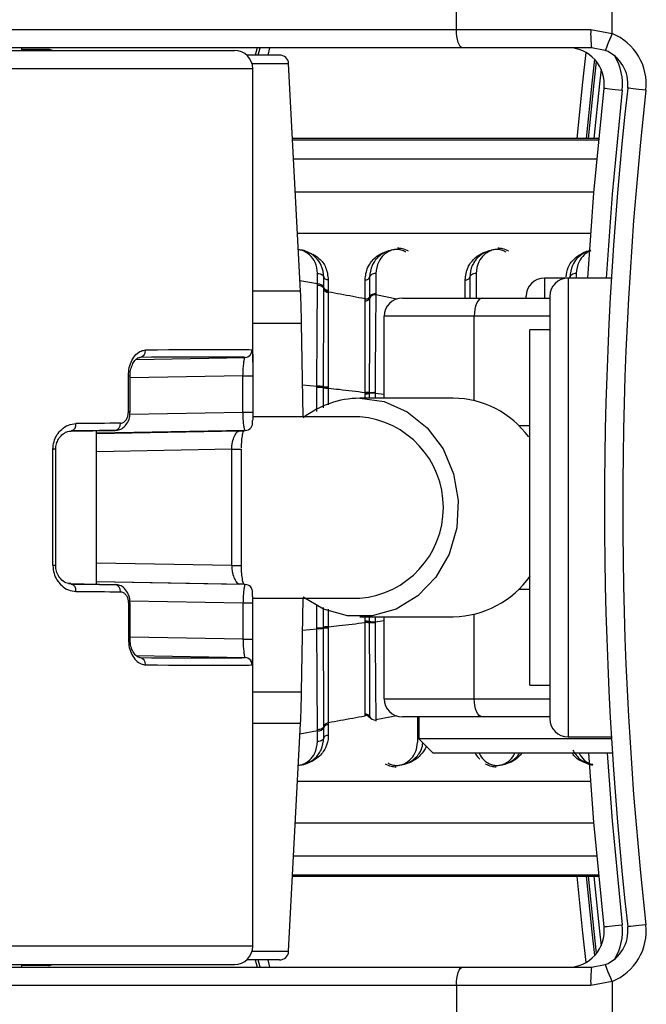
# Paper-space layout '3.5M DUO Surface Plate' of a CAD drawing. Header units: millimetres. Extents: x 20 to 26059, y 28 to 17638.
# Tile 44 of 66: x 8884 to 8953, y 13210 to 13318. Entities that reach past the tile are written whole.
import ezdxf

# ---------------------------------------------------------------- set-up
doc = ezdxf.new("R2010")
doc.units = ezdxf.units.MM
doc.layers.add('COMPONENT_GEOMETRY', color=7, linetype='Continuous')
doc.styles.add('SLDTEXTSTYLE0', font='TXT', dxfattribs={"width": 0.75})
doc.dimstyles.new('SLDDIMSTYLE0', dxfattribs={"dimtxt": 150, "dimasz": 6.604, "dimexe": 0, "dimexo": 0.0625, "dimgap": 37.5, "dimtad": 0, "dimtih": 1, "dimtoh": 1, "dimdec": 0, "dimlfac": 0.5, "dimrnd": 1e-09, "dimzin": 12, "dimdsep": 46, "dimtxsty": 'SLDTEXTSTYLE0', "dimsah": 1, "dimcen": 0.09, "dimadec": 0, "dimazin": 3, "dimtfac": 1, "dimtdec": 0, "dimtofl": 0, "dimtmove": 0, "dimatfit": 3, "dimfxl": 1, "dimfrac": 2, "dimtolj": 1, "dimtzin": 12, "dimarcsym": 0})

# ---------------------------------------------------------------- blocks, each defined once
blk = doc.blocks.new('_D_6')
at = {"layer": 'COMPONENT_GEOMETRY', "color": 7, "ltscale": 2}
for p, q in [((2197.17, 13286.24), (2197.17, 17567.56)), ((15999.75, 13309.49), (15999.75, 17567.56)), ((2197.17, 17561.21), (8876.79, 17561.21)), ((15999.75, 17561.21), (9320.13, 17561.21))]:
    blk.add_line(p, q, dxfattribs=at)
for points in [[(2197.17, 17561.21), (2203.77, 17560.19), (2203.77, 17562.22)], [(15999.75, 17561.21), (15993.15, 17562.22), (15993.15, 17560.19)]]:
    blk.add_solid(points, dxfattribs=at)
at = {"layer": 'COMPONENT_GEOMETRY', "color": 7, "ltscale": 2, "insert": (8876.79, 17635.5), "char_height": 150, "attachment_point": 1, "style": 'SLDTEXTSTYLE0'}
blk.add_mtext('6901', dxfattribs=at)

psp = doc.layouts.new('3.5M DUO Surface Plate')

# ---------------------------------------------------------------- linework, layer by layer
at = {"color": 7, "linetype": 'Continuous', "lineweight": 25, "ltscale": 2}
for p, q in [((8931.79, 13316.93), (8931.79, 13326.93)), ((8948.89, 13316.49), (8948.89, 13326.93)), ((8846.98, 13316.93), (8931.79, 13316.93)), ((8931.79, 13316.93), (8946.55, 13316.93)), ((8946.55, 13316.93), (8948.89, 13316.49)), ((8840.37, 13314.63), (8907.43, 13314.63)), ((8932.48, 13314.93), (8847.66, 13314.93)), ((8884.08, 13314.63), (8884.08, 13314.93)), ((8884.08, 13314.63), (8884.08, 13314.93)), ((8886.99, 13314.73), (8884.08, 13314.73)), ((8909.9, 13314.93), (8909.68, 13314.13)), ((8946.64, 13314.93), (8932.48, 13314.93)), ((8948.14, 13314.64), (8946.64, 13314.93)), ((8912.37, 13314.13), (8908.75, 13314.13)), ((8914.68, 13288.18), (8913.36, 13313.18)), ((8909.43, 13280.4), (8909.43, 13312.63)), ((8947.44, 13304.95), (8913.8, 13304.95)), ((8916.55, 13288.98), (8916.55, 13290.14)), ((8917.24, 13288.58), (8917.24, 13289.73)), ((8917.73, 13289.43), (8917.73, 13288.3)), ((8921.77, 13287.35), (8921.77, 13289.43)), ((8922.26, 13289.73), (8922.26, 13287.53)), ((8922.95, 13290.14), (8922.95, 13287.91)), ((8933.26, 13289.73), (8933.26, 13287.43)), ((8944.06, 13289.63), (8941.46, 13289.63)), ((8948.82, 13289.63), (8944.06, 13289.63)), ((8916.55, 13288.85), (8916.55, 13288.98)), ((8917.24, 13288.45), (8917.24, 13288.58)), ((8917.24, 13288.37), (8917.24, 13288.45)), ((8917.73, 13288.3), (8917.73, 13288.17)), ((8917.73, 13288.17), (8917.73, 13288.09)), ((8921.77, 13287.13), (8921.77, 13287.35)), ((8922.26, 13287.53), (8922.26, 13287.4)), ((8925.86, 13287.43), (8934.65, 13287.43)), ((8934.65, 13287.43), (8942.06, 13287.43)), ((8939.46, 13287.43), (8939.46, 13287.63)), ((8942.06, 13287.63), (8942.06, 13241.23)), ((8933.75, 13285.43), (8923.86, 13285.43)), ((8923.86, 13276.43), (8923.86, 13285.43)), ((8914.98, 13274.39), (8914.8, 13284.69)), ((8942.06, 13283.93), (8939.86, 13283.93)), ((8939.86, 13244.93), (8939.86, 13283.93)), ((8896.61, 13280.7), (8908.59, 13280.92)), ((8895.77, 13274.9), (8895.77, 13278.9)), ((8895.96, 13274.9), (8895.96, 13278.9)), ((8908.36, 13278.9), (8909.43, 13278.9)), ((8908.36, 13274.9), (8908.36, 13278.9)), ((8909.43, 13278.9), (8909.43, 13274.9)), ((8916.47, 13277.66), (8916.47, 13277.75)), ((8917.2, 13277.63), (8917.2, 13277.71)), ((8917.2, 13277.57), (8917.2, 13277.63)), ((8917.73, 13277.68), (8917.73, 13277.6)), ((8917.73, 13277.6), (8917.73, 13277.55)), ((8931.45, 13276.43), (8921.18, 13276.43)), ((8921.77, 13277.01), (8921.77, 13277.07)), ((8921.77, 13276.92), (8921.77, 13277.01)), ((8922.22, 13277.1), (8922.22, 13277.04)), ((8922.22, 13277.04), (8922.22, 13276.95)), ((8922.22, 13276.95), (8922.22, 13276.43)), ((8922.86, 13277.08), (8922.86, 13276.99)), ((8895.96, 13274.9), (8895.96, 13274.9)), ((8908.36, 13274.9), (8909.43, 13274.9)), ((8921.18, 13274.39), (8909.43, 13274.39)), ((8889.43, 13272.8), (8894.33, 13272.9)), ((8908.61, 13272.9), (8892.28, 13272.59)), ((8892.28, 13256.01), (8892.28, 13272.86)), ((8887.48, 13258.05), (8887.48, 13270.82)), ((8887.8, 13258.05), (8887.8, 13270.82)), ((8907.13, 13258.05), (8907.13, 13270.82)), ((8908.19, 13258.05), (8908.19, 13270.82)), ((8908.19, 13258.05), (8908.19, 13258.05)), ((8889.18, 13256.07), (8894.33, 13255.97)), ((8908.61, 13255.97), (8892.28, 13256.27)), ((8895.77, 13253.96), (8895.77, 13249.96)), ((8895.96, 13249.96), (8895.96, 13253.96)), ((8895.96, 13253.96), (8895.96, 13253.96)), ((8908.36, 13253.96), (8908.36, 13249.96)), ((8908.36, 13253.96), (8909.43, 13253.96)), ((8909.43, 13254.47), (8921.18, 13254.47)), ((8909.43, 13249.96), (8909.43, 13253.96)), ((8914.8, 13244.18), (8914.98, 13254.47)), ((8921.18, 13252.43), (8931.45, 13252.43)), ((8921.77, 13251.85), (8921.77, 13251.94)), ((8921.77, 13251.79), (8921.77, 13251.85)), ((8922.22, 13252.43), (8922.22, 13251.91)), ((8922.22, 13251.91), (8922.22, 13251.82)), ((8922.22, 13251.82), (8922.22, 13251.76)), ((8922.86, 13251.87), (8922.86, 13251.78)), ((8923.86, 13243.43), (8923.86, 13252.43)), ((8916.47, 13251.12), (8916.47, 13251.2)), ((8917.2, 13251.23), (8917.2, 13251.29)), ((8917.2, 13251.15), (8917.2, 13251.24)), ((8917.73, 13251.32), (8917.73, 13251.26)), ((8917.73, 13251.26), (8917.73, 13251.18)), ((8908.36, 13249.96), (8909.43, 13249.96)), ((8909.43, 13216.23), (8909.43, 13248.46)), ((8896.63, 13248.16), (8908.59, 13247.94)), ((8939.86, 13244.93), (8942.06, 13244.93)), ((8923.86, 13243.43), (8933.75, 13243.43)), ((8921.77, 13241.6), (8921.77, 13241.73)), ((8913.36, 13215.68), (8914.68, 13240.69)), ((8917.73, 13240.78), (8917.73, 13240.57)), ((8921.77, 13241.51), (8921.77, 13241.6)), ((8922.26, 13241.47), (8922.26, 13241.33)), ((8922.95, 13241.09), (8922.95, 13240.95)), ((8934.65, 13241.43), (8925.86, 13241.43)), ((8927.66, 13241.43), (8927.66, 13239.03)), ((8942.06, 13241.43), (8934.65, 13241.43)), ((8916.55, 13239.89), (8916.55, 13240.02)), ((8916.55, 13238.72), (8916.55, 13239.89)), ((8917.24, 13240.28), (8917.24, 13240.41)), ((8917.24, 13239.14), (8917.24, 13240.28)), ((8917.73, 13240.57), (8917.73, 13239.43)), ((8927.66, 13239.03), (8929.26, 13237.43)), ((8948.84, 13239.03), (8927.66, 13239.03)), ((8944.06, 13239.23), (8948.82, 13239.23)), ((8948.94, 13237.43), (8929.26, 13237.43)), ((8913.8, 13223.92), (8947.44, 13223.92)), ((8912.37, 13214.73), (8908.75, 13214.73)), ((8909.68, 13214.73), (8909.9, 13213.93)), ((8840.37, 13214.23), (8907.43, 13214.23)), ((8847.66, 13213.93), (8932.48, 13213.93)), ((8884.08, 13213.93), (8884.08, 13214.23)), ((8884.08, 13213.93), (8884.08, 13214.23)), ((8886.99, 13214.13), (8884.08, 13214.13)), ((8932.48, 13213.93), (8946.64, 13213.93)), ((8946.64, 13213.93), (8948.14, 13214.22)), ((8931.79, 13211.93), (8846.98, 13211.93)), ((8931.79, 13211.93), (8931.79, 13201.93)), ((8946.55, 13211.93), (8931.79, 13211.93)), ((8948.89, 13212.37), (8946.55, 13211.93)), ((8948.89, 13212.37), (8948.89, 13201.93))]:
    psp.add_line(p, q, dxfattribs=at)
at = {"color": 8, "linetype": 'Continuous', "lineweight": 25, "ltscale": 2}
for p, q in [((8910.04, 13314.13), (8910.25, 13314.93)), ((8911.28, 13314.93), (8911.07, 13314.13)), ((8909.35, 13313.18), (8913.36, 13313.18)), ((8909.43, 13312.63), (8839.89, 13312.63)), ((8947.44, 13304.95), (8913.8, 13304.95)), ((8913.8, 13304.8), (8947.42, 13304.8)), ((8947.22, 13302.69), (8913.91, 13302.69)), ((8946.91, 13299.08), (8914.1, 13299.08)), ((8946.55, 13294.51), (8914.34, 13294.51)), ((8916.55, 13288.98), (8914.62, 13289.32)), ((8932.77, 13287.43), (8932.77, 13289.43)), ((8933.95, 13290.14), (8933.95, 13287.43)), ((8941.46, 13289.63), (8941.46, 13287.43)), ((8944.06, 13289.63), (8944.06, 13239.23)), ((8944.95, 13290.14), (8944.95, 13289.63)), ((8914.68, 13288.18), (8909.43, 13288.18)), ((8925.27, 13287.31), (8922.95, 13287.78)), ((8942.06, 13285.43), (8933.75, 13285.43)), ((8933.75, 13276.16), (8933.75, 13285.43)), ((8909.43, 13284.69), (8914.8, 13284.69)), ((8895.77, 13278.9), (8895.96, 13278.9)), ((8908.36, 13278.9), (8895.96, 13278.67)), ((8914.92, 13277.92), (8916.47, 13277.75)), ((8917.2, 13275.39), (8917.2, 13277.57)), ((8917.73, 13277.55), (8917.73, 13275.69)), ((8921.77, 13276.43), (8921.77, 13276.92)), ((8922.86, 13276.99), (8923.86, 13276.87)), ((8895.96, 13274.9), (8895.77, 13274.9)), ((8895.93, 13274.67), (8908.36, 13274.9)), ((8938.62, 13273.43), (8939.86, 13273.43)), ((8892.28, 13272.55), (8907.99, 13272.84)), ((8887.8, 13270.82), (8887.48, 13270.82)), ((8907.13, 13270.82), (8892.28, 13270.54)), ((8907.13, 13270.82), (8908.19, 13270.82)), ((8887.8, 13258.05), (8887.48, 13258.05)), ((8907.13, 13258.05), (8892.28, 13258.32)), ((8907.13, 13258.05), (8908.19, 13258.05)), ((8892.28, 13256.31), (8907.99, 13256.02)), ((8939.86, 13255.43), (8938.62, 13255.43)), ((8895.96, 13253.96), (8895.77, 13253.96)), ((8895.95, 13254.19), (8908.36, 13253.96)), ((8917.2, 13251.29), (8917.2, 13253.44)), ((8917.73, 13253.28), (8917.73, 13251.32)), ((8933.75, 13243.43), (8933.75, 13252.71)), ((8921.77, 13251.94), (8921.77, 13252.43)), ((8922.86, 13252.43), (8922.86, 13251.87)), ((8922.86, 13251.87), (8923.86, 13252)), ((8914.92, 13250.95), (8916.47, 13251.12)), ((8895.96, 13249.96), (8895.77, 13249.96)), ((8908.36, 13249.96), (8895.96, 13250.19)), ((8909.43, 13244.18), (8914.8, 13244.18)), ((8933.75, 13243.43), (8942.06, 13243.43)), ((8914.68, 13240.69), (8909.43, 13240.69)), ((8925.27, 13241.55), (8922.95, 13241.09)), ((8927.55, 13238.72), (8927.55, 13241.43)), ((8916.55, 13239.89), (8914.62, 13239.55)), ((8914.34, 13234.36), (8946.55, 13234.36)), ((8914.1, 13229.78), (8946.91, 13229.78)), ((8913.91, 13226.17), (8947.22, 13226.17)), ((8947.42, 13224.06), (8913.8, 13224.06)), ((8913.8, 13223.92), (8947.44, 13223.92)), ((8909.43, 13216.23), (8839.89, 13216.23)), ((8909.35, 13215.68), (8913.36, 13215.68)), ((8910.25, 13213.93), (8910.04, 13214.73)), ((8911.07, 13214.73), (8911.28, 13213.93))]:
    psp.add_line(p, q, dxfattribs=at)
at = {"color": 7, "linetype": 'Continuous', "lineweight": 25, "ltscale": 2, "flags": 128}
for points in [[(8932.48, 13314.93), (8932.34, 13314.97), (8932.22, 13315.08), (8932.1, 13315.27), (8931.99, 13315.52), (8931.91, 13315.82), (8931.85, 13316.17), (8931.81, 13316.54), (8931.79, 13316.93)], [(8948.89, 13316.49), (8948.75, 13316.13), (8948.61, 13315.78), (8948.48, 13315.46), (8948.36, 13315.18), (8948.27, 13314.95), (8948.2, 13314.78), (8948.16, 13314.68), (8948.14, 13314.64)], [(8946.97, 13313.66), (8946.68, 13311.04), (8946.04, 13304.95)], [(8946.22, 13289.63), (8946.9, 13299.01), (8948.02, 13310.49)], [(8948.02, 13310.49), (8948.06, 13310.48), (8948.17, 13310.47), (8948.35, 13310.45), (8948.6, 13310.42), (8948.9, 13310.39), (8949.24, 13310.35), (8949.62, 13310.31), (8950.01, 13310.27)], [(8952.61, 13310.27), (8952.22, 13310.31), (8951.84, 13310.35), (8951.5, 13310.39), (8951.2, 13310.42), (8950.95, 13310.45), (8950.77, 13310.47), (8950.66, 13310.48), (8950.62, 13310.49)], [(8934.65, 13287.43), (8934.48, 13287.39), (8934.31, 13287.28), (8934.15, 13287.1), (8934.02, 13286.85), (8933.91, 13286.54), (8933.82, 13286.2), (8933.77, 13285.82), (8933.75, 13285.43)], [(8921.18, 13276.43), (8923.87, 13276.06), (8926.4, 13274.95), (8928.6, 13273.18), (8930.33, 13270.86), (8931.49, 13268.14), (8932, 13265.19), (8931.83, 13262.18), (8930.99, 13259.32), (8929.53, 13256.78), (8927.55, 13254.72), (8925.17, 13253.27), (8922.54, 13252.53), (8919.82, 13252.53), (8917.19, 13253.27), (8914.98, 13254.59)], [(8934.65, 13241.43), (8934.48, 13241.47), (8934.31, 13241.58), (8934.15, 13241.77), (8934.02, 13242.02), (8933.91, 13242.32), (8933.82, 13242.67), (8933.77, 13243.04), (8933.75, 13243.43)], [(8948.02, 13218.37), (8946.9, 13229.86), (8946.34, 13237.43)], [(8946.04, 13223.92), (8946.68, 13217.82), (8946.97, 13215.21)], [(8948.02, 13218.37), (8948.06, 13218.38), (8948.17, 13218.39), (8948.35, 13218.41), (8948.6, 13218.44), (8948.9, 13218.47), (8949.24, 13218.51), (8949.62, 13218.55), (8950.01, 13218.6)], [(8952.61, 13218.6), (8952.22, 13218.55), (8951.84, 13218.51), (8951.5, 13218.47), (8951.2, 13218.44), (8950.95, 13218.41), (8950.77, 13218.39), (8950.66, 13218.38), (8950.62, 13218.37)], [(8931.79, 13211.93), (8931.81, 13212.32), (8931.85, 13212.7), (8931.91, 13213.04), (8931.99, 13213.35), (8932.1, 13213.6), (8932.22, 13213.78), (8932.34, 13213.89), (8932.48, 13213.93)], [(8948.89, 13212.37), (8948.75, 13212.73), (8948.61, 13213.08), (8948.48, 13213.4), (8948.36, 13213.68), (8948.27, 13213.91), (8948.2, 13214.08), (8948.16, 13214.19), (8948.14, 13214.22)]]:
    psp.add_lwpolyline(points, dxfattribs=at)
at = {"color": 8, "linetype": 'Continuous', "lineweight": 25, "ltscale": 2, "flags": 128}
for points in [[(8945.04, 13304.95), (8945.68, 13311.15), (8946.05, 13314.39)], [(8946.29, 13304.95), (8946.92, 13311.02), (8947.19, 13313.4)], [(8947.69, 13312.58), (8947.5, 13310.95), (8946.88, 13304.95)], [(8950.01, 13310.27), (8948.89, 13298.84), (8948.23, 13289.63)], [(8948.34, 13237.43), (8948.89, 13230.02), (8950.01, 13218.6)], [(8946.05, 13214.47), (8945.68, 13217.71), (8945.04, 13223.92)], [(8947.19, 13215.47), (8946.92, 13217.85), (8946.29, 13223.92)], [(8946.88, 13223.92), (8947.5, 13217.91), (8947.69, 13216.28)]]:
    psp.add_lwpolyline(points, dxfattribs=at)
at = {"color": 7, "linetype": 'Continuous', "lineweight": 25, "ltscale": 4}
for centre, radius, start, end in [((8957.28, 13316.43), 10.74, 177.3389, 188.0325), ((8946.64, 13310.93), 6, 353.6435, 67.9583), ((8886.99, 13313.73), 1, 64.1581, 90), ((8907.43, 13312.63), 2, 0, 90), ((8944.04, 13310.93), 4, 353.6435, 90), ((8946.64, 13310.93), 4, 353.6435, 67.9583), ((8912.37, 13313.13), 1, 3, 90), ((9364.06, 13264.43), 416, 173.6435, 186.3565), ((9364.06, 13264.43), 414, 173.6435, 186.3565), ((8941.46, 13287.63), 2, 90, 180), ((8944.06, 13287.63), 2, 90, 180), ((8916.62, 13288.31), 0.675, 23.9412, 96.2234), ((8917.68, 13288.78), 0.482, 203.9411, 276.2237), ((8917.68, 13288.57), 0.484, 204.2731, 276.0788), ((8814.81, 13282.94), 100, 1, 3), ((8921.83, 13287.61), 0.483, 263.116, 333.9598), ((8922.87, 13287.11), 0.677, 83.2093, 154.383), ((8925.86, 13285.43), 2, 90, 180), ((8896.93, 13281.64), 0.732, 278.5679, 5.9838), ((8908.57, 13281.72), 0.8, 270.9843, 0.0105), ((8916.61, 13272.99), 4.76, 82.8153, 91.7169), ((8917.63, 13280.75), 3.07, 261.9484, 271.7989), ((8917.62, 13280.98), 3.43, 262.9633, 271.7884), ((8921.24, 13266.24), 10.19, 90.3759, 127.9426), ((8921.87, 13279.24), 2.16, 267.3785, 279.4619), ((8921.86, 13279.1), 2.18, 267.5671, 279.5673), ((8922.73, 13273.94), 3.05, 87.566, 99.5724), ((8931.33, 13266.01), 10.43, 36.2537, 89.3354), ((8920.38, 13264.43), 9.99, 274.5616, 85.4384), ((8889.32, 13273.53), 0.708, 285.4606, 9.5382), ((8894.19, 13273.6), 0.721, 280.8378, 7.3273), ((8908.6, 13273.69), 0.799, 270.9291, 295.0252), ((8931.29, 13262.96), 10.53, 270.91, 324.86), ((8889.32, 13255.34), 0.708, 350.4618, 74.5394), ((8894.19, 13255.26), 0.721, 352.6727, 79.1622), ((8908.6, 13255.17), 0.799, 65.4704, 89.0715), ((8921.86, 13249.76), 2.18, 80.4327, 92.4329), ((8921.87, 13249.63), 2.16, 80.5381, 92.6215), ((8922.73, 13254.92), 3.05, 260.4276, 272.434), ((8916.61, 13255.88), 4.76, 268.2831, 277.1847), ((8917.62, 13247.89), 3.43, 88.2116, 97.0367), ((8917.63, 13248.11), 3.07, 88.2011, 98.0516), ((8896.93, 13247.22), 0.732, 354.0162, 81.4321), ((8908.57, 13247.14), 0.8, 359.9895, 89.0157), ((8814.81, 13245.92), 100, 357, 359), ((8925.86, 13243.43), 2, 180, 270), ((8921.83, 13241.25), 0.483, 26.0402, 96.884), ((8922.87, 13241.76), 0.677, 205.617, 276.7907), ((8944.06, 13241.23), 2, 180, 270), ((8916.62, 13240.56), 0.675, 263.7766, 336.0588), ((8917.68, 13240.09), 0.482, 83.7763, 156.0589), ((8944.04, 13217.93), 4, 270, 6.3565), ((8946.64, 13217.93), 4, 292.0417, 6.3565), ((8946.64, 13217.93), 6, 292.0417, 6.3565), ((8907.43, 13216.23), 2, 270, 0), ((8912.37, 13215.73), 1, 270, 357), ((8886.99, 13215.13), 1, 270, 295.8419), ((8957.28, 13212.43), 10.74, 171.9675, 182.6611)]:
    psp.add_arc(centre, radius, start, end, dxfattribs=at)
at = {"color": 8, "linetype": 'Continuous', "lineweight": 25, "ltscale": 4}
for centre, start, end in [((8944.04, 13310.93), 353.6435, 30.9415), ((8944.04, 13217.93), 329.0585, 6.3565)]:
    psp.add_arc(centre, 6, start, end, dxfattribs=at)
at = {"color": 7, "linetype": 'Continuous', "lineweight": 25, "ltscale": 4}
for centre, major_axis, ratio, start_param, end_param in [((8853.43, 13280.8), (56, 0.9), 0.005937, 0.044441, 0.660151), ((8853.44, 13280), (55.2, 0.9), 0.006023, 0.044438, 0.660148), ((8853.43, 13272.8), (56, 0.9), 0.005937, 0.736708, 0.858661), ((8853.44, 13272), (55.2, 0.9), 0.006023, 0.736705, 0.858658), ((8853.44, 13272), (55.2, 0.9), 0.006023, 6.129112, 6.251065), ((8853.44, 13256.86), (55.2, -0.9), 0.006023, 5.424527, 5.54648), ((8853.44, 13256.86), (55.2, -0.9), 0.006023, 0.03212, 0.154073), ((8853.43, 13256.06), (56, -0.9), 0.005937, 5.424524, 5.546477), ((8853.44, 13248.86), (55.2, -0.9), 0.006023, 5.623037, 6.238748), ((8853.43, 13248.06), (56, -0.9), 0.005937, 5.623035, 6.238745)]:
    psp.add_ellipse(centre, major_axis=major_axis, ratio=ratio, start_param=start_param, end_param=end_param, dxfattribs=at)
at = {"color": 8, "linetype": 'Continuous', "lineweight": 25, "ltscale": 2}
for points, knots in [([(8916.55, 13290.14), (8916.5, 13290.56), (8916.4, 13291.29), (8915.81, 13292.11), (8915.18, 13292.55), (8914.73, 13292.73), (8914.5, 13292.74), (8914.44, 13292.75)], [0, 0, 0, 0, 0.377577, 0.673406, 0.850303, 0.961453, 1, 1, 1, 1]), ([(8926.25, 13292.46), (8926.19, 13292.5), (8926.02, 13292.63), (8925.66, 13292.74), (8925.21, 13292.79), (8924.76, 13292.72), (8924.27, 13292.52), (8923.7, 13292.1), (8923.11, 13291.32), (8923.01, 13290.58), (8922.95, 13290.14)], [0, 0, 0, 0, 0.0398707, 0.1266745, 0.1947115, 0.2625993, 0.3512395, 0.4758849, 0.6880036, 1, 1, 1, 1]), ([(8937.25, 13292.46), (8937.19, 13292.5), (8937.02, 13292.63), (8936.66, 13292.74), (8936.21, 13292.79), (8935.76, 13292.72), (8935.27, 13292.52), (8934.7, 13292.1), (8934.11, 13291.32), (8934.01, 13290.58), (8933.95, 13290.14)], [0, 0, 0, 0, 0.039871, 0.126675, 0.194709, 0.262597, 0.35124, 0.475884, 0.688003, 1, 1, 1, 1]), ([(8943.84, 13289.76), (8943.89, 13290.12), (8943.98, 13290.78), (8944.57, 13291.63), (8945.32, 13292.23), (8946.04, 13292.57), (8946.45, 13292.63), (8946.55, 13292.64)], [0, 0, 0, 0, 0.282515, 0.524657, 0.76857, 0.943513, 1, 1, 1, 1]), ([(8946.55, 13292.61), (8946.48, 13292.59), (8946.19, 13292.49), (8945.71, 13292.1), (8945.1, 13291.32), (8945.01, 13290.58), (8944.95, 13290.14)], [0, 0, 0, 0, 0.056155, 0.237467, 0.545944, 1, 1, 1, 1]), ([(8916.04, 13292.24), (8916.27, 13292.1), (8916.91, 13291.71), (8917.56, 13290.75), (8917.67, 13289.9), (8917.73, 13289.43)], [0, 0, 0, 0, 0.207893, 0.566323, 1, 1, 1, 1]), ([(8909.37, 13281.72), (8909.39, 13281.69), (8909.41, 13281.63), (8909.42, 13281.27), (8909.43, 13281.09)], [0, 0, 0, 0, 0.527803, 1, 1, 1, 1]), ([(8916.47, 13274.97), (8916.47, 13275), (8916.47, 13275.9), (8916.47, 13276.8), (8916.47, 13277.66)], [0, 0, 0, 0, 0.032103, 1, 1, 1, 1]), ([(8922.86, 13276.99), (8922.86, 13276.92), (8922.86, 13276.73), (8922.86, 13276.55), (8922.86, 13276.43)], [0, 0, 0, 0, 0.389421, 1, 1, 1, 1]), ([(8916.47, 13251.2), (8916.47, 13251.4), (8916.47, 13252.22), (8916.47, 13253.04), (8916.47, 13253.66)], [0, 0, 0, 0, 0.24349, 1, 1, 1, 1]), ([(8909.37, 13247.14), (8909.39, 13247.17), (8909.41, 13247.22), (8909.42, 13247.55), (8909.42, 13247.69)], [0, 0, 0, 0, 0.579011, 1, 1, 1, 1]), ([(8914.44, 13236.12), (8914.52, 13236.12), (8914.79, 13236.15), (8915.23, 13236.34), (8915.8, 13236.76), (8916.39, 13237.55), (8916.49, 13238.28), (8916.55, 13238.72)], [0, 0, 0, 0, 0.055816, 0.169315, 0.328912, 0.600513, 1, 1, 1, 1]), ([(8924.25, 13236.4), (8924.31, 13236.36), (8924.48, 13236.24), (8924.84, 13236.13), (8925.29, 13236.08), (8925.74, 13236.14), (8926.23, 13236.34), (8926.8, 13236.76), (8927.39, 13237.55), (8927.49, 13238.28), (8927.55, 13238.72)], [0, 0, 0, 0, 0.0398707, 0.1266745, 0.1947115, 0.2625993, 0.3512395, 0.4758849, 0.6880036, 1, 1, 1, 1]), ([(8928.46, 13238.23), (8928.45, 13238.17), (8928.41, 13237.94), (8928.02, 13237.39), (8927.41, 13236.74), (8926.6, 13236.36), (8926.22, 13236.26), (8926.14, 13236.24)], [0, 0, 0, 0, 0.062867, 0.257179, 0.688175, 0.933883, 1, 1, 1, 1]), ([(8934.28, 13237.43), (8934.44, 13237.17), (8934.71, 13236.73), (8935.32, 13236.31), (8935.84, 13236.12), (8936.29, 13236.08), (8936.74, 13236.14), (8937.23, 13236.34), (8937.81, 13236.75), (8938.07, 13237.17), (8938.23, 13237.43)], [0, 0, 0, 0, 0.2111319, 0.3502122, 0.4376015, 0.506095, 0.5744408, 0.663681, 0.7891656, 1, 1, 1, 1]), ([(8938.99, 13237.43), (8938.75, 13237.16), (8938.34, 13236.7), (8937.6, 13236.36), (8937.22, 13236.26), (8937.14, 13236.24)], [0, 0, 0, 0, 0.536903, 0.901808, 1, 1, 1, 1]), ([(8946.77, 13236.19), (8946.67, 13236.2), (8946.3, 13236.22), (8945.63, 13236.48), (8944.92, 13236.88), (8944.65, 13237.28), (8944.54, 13237.43)], [0, 0, 0, 0, 0.097436, 0.355757, 0.751946, 1, 1, 1, 1]), ([(8945.28, 13237.43), (8945.44, 13237.17), (8945.71, 13236.74), (8946.28, 13236.32), (8946.65, 13236.21), (8946.77, 13236.17)], [0, 0, 0, 0, 0.507085, 0.84126, 1, 1, 1, 1])]:
    psp.add_open_spline(points, degree=3, knots=knots, dxfattribs=at)
at = {"color": 7, "linetype": 'Continuous', "lineweight": 25, "ltscale": 2}
for points, knots in [([(8917.24, 13289.73), (8917.19, 13290.17), (8917.09, 13290.97), (8916.43, 13291.88), (8915.67, 13292.42), (8915, 13292.69), (8914.59, 13292.72), (8914.44, 13292.73)], [0, 0, 0, 0, 0.329345, 0.597282, 0.78742, 0.920835, 1, 1, 1, 1]), ([(8921.77, 13289.43), (8921.82, 13289.9), (8921.9, 13290.56), (8922.46, 13291.49), (8923.1, 13292.12), (8923.9, 13292.5), (8924.28, 13292.6), (8924.36, 13292.62)], [0, 0, 0, 0, 0.3508186, 0.4854248, 0.7839893, 0.9541986, 1, 1, 1, 1]), ([(8924.54, 13292.66), (8924.48, 13292.65), (8924.16, 13292.56), (8923.46, 13292.22), (8922.89, 13291.64), (8922.38, 13290.78), (8922.31, 13290.17), (8922.26, 13289.73)], [0, 0, 0, 0, 0.041436, 0.201299, 0.499178, 0.637271, 1, 1, 1, 1]), ([(8926.54, 13292.58), (8926.32, 13292.69), (8925.95, 13292.88), (8925.51, 13292.9), (8925.33, 13292.91)], [0, 0, 0, 0, 0.582959, 1, 1, 1, 1]), ([(8932.77, 13289.43), (8932.82, 13289.9), (8932.9, 13290.56), (8933.46, 13291.49), (8934.1, 13292.12), (8934.9, 13292.5), (8935.28, 13292.6), (8935.36, 13292.62)], [0, 0, 0, 0, 0.3508186, 0.4854248, 0.7839893, 0.9541986, 1, 1, 1, 1]), ([(8935.54, 13292.66), (8935.48, 13292.65), (8935.16, 13292.56), (8934.46, 13292.22), (8933.89, 13291.64), (8933.38, 13290.78), (8933.31, 13290.17), (8933.26, 13289.73)], [0, 0, 0, 0, 0.041436, 0.201299, 0.499179, 0.637272, 1, 1, 1, 1]), ([(8937.54, 13292.58), (8937.32, 13292.69), (8936.95, 13292.88), (8936.51, 13292.9), (8936.33, 13292.91)], [0, 0, 0, 0, 0.582959, 1, 1, 1, 1]), ([(8946.55, 13292.66), (8946.52, 13292.65), (8946.22, 13292.61), (8945.66, 13292.32), (8944.99, 13291.78), (8944.4, 13290.89), (8944.31, 13290.17), (8944.26, 13289.73)], [0, 0, 0, 0, 0.0195957, 0.1741116, 0.4023425, 0.6370363, 1, 1, 1, 1]), ([(8916.55, 13290.14), (8916.64, 13290.13), (8916.83, 13290.12), (8917.06, 13290), (8917.19, 13289.86), (8917.23, 13289.76), (8917.24, 13289.73)], [0, 0, 0, 0, 0.279643, 0.559277, 0.838897, 1, 1, 1, 1]), ([(8917.73, 13289.43), (8917.67, 13289.44), (8917.56, 13289.44), (8917.4, 13289.51), (8917.29, 13289.61), (8917.26, 13289.69), (8917.24, 13289.73)], [0, 0, 0, 0, 0.249993, 0.499988, 0.750023, 1, 1, 1, 1]), ([(8921.77, 13289.43), (8921.83, 13289.44), (8921.94, 13289.44), (8922.1, 13289.51), (8922.21, 13289.61), (8922.24, 13289.69), (8922.26, 13289.73)], [0, 0, 0, 0, 0.249991, 0.500004, 0.750024, 1, 1, 1, 1]), ([(8922.95, 13290.14), (8922.86, 13290.13), (8922.68, 13290.12), (8922.44, 13290), (8922.31, 13289.86), (8922.27, 13289.76), (8922.26, 13289.73)], [0, 0, 0, 0, 0.279639, 0.559282, 0.838899, 1, 1, 1, 1]), ([(8932.77, 13289.43), (8932.83, 13289.44), (8932.94, 13289.44), (8933.1, 13289.51), (8933.21, 13289.61), (8933.24, 13289.69), (8933.26, 13289.73)], [0, 0, 0, 0, 0.249993, 0.499988, 0.750023, 1, 1, 1, 1]), ([(8933.95, 13290.14), (8933.86, 13290.13), (8933.68, 13290.12), (8933.44, 13290), (8933.31, 13289.86), (8933.27, 13289.76), (8933.26, 13289.73)], [0, 0, 0, 0, 0.279643, 0.559277, 0.838897, 1, 1, 1, 1]), ([(8944.95, 13290.14), (8944.86, 13290.13), (8944.68, 13290.12), (8944.44, 13290), (8944.31, 13289.86), (8944.27, 13289.76), (8944.26, 13289.73)], [0, 0, 0, 0, 0.279639, 0.559282, 0.838899, 1, 1, 1, 1]), ([(8916.47, 13277.75), (8916.47, 13278.07), (8916.48, 13279.39), (8916.49, 13281.4), (8916.5, 13283.48), (8916.52, 13286), (8916.54, 13287.62), (8916.55, 13288.85)], [0, 0, 0, 0, 0.078701, 0.324589, 0.496686, 0.620033, 1, 1, 1, 1]), ([(8916.55, 13288.85), (8916.64, 13288.84), (8916.82, 13288.83), (8917.06, 13288.72), (8917.19, 13288.58), (8917.23, 13288.49), (8917.24, 13288.45)], [0, 0, 0, 0, 0.279671, 0.55937, 0.83906, 1, 1, 1, 1]), ([(8917.2, 13277.71), (8917.2, 13277.86), (8917.21, 13279.82), (8917.22, 13282.56), (8917.23, 13285.76), (8917.24, 13287.36), (8917.24, 13288.23), (8917.24, 13288.37)], [0, 0, 0, 0, 0.038183, 0.500666, 0.703621, 0.953368, 1, 1, 1, 1]), ([(8917.73, 13288.17), (8917.67, 13288.18), (8917.56, 13288.18), (8917.4, 13288.25), (8917.29, 13288.34), (8917.26, 13288.42), (8917.24, 13288.45)], [0, 0, 0, 0, 0.249991, 0.500003, 0.749982, 1, 1, 1, 1]), ([(8917.73, 13288.09), (8917.73, 13287.95), (8917.73, 13287.11), (8917.73, 13285.54), (8917.73, 13282.29), (8917.73, 13279.6), (8917.73, 13277.68)], [0, 0, 0, 0, 0.046605, 0.296296, 0.499313, 1, 1, 1, 1]), ([(8921.77, 13287.35), (8921.31, 13287.43), (8919.97, 13287.68), (8918.63, 13287.93), (8917.73, 13288.09)], [0, 0, 0, 0, 0.336503, 1, 1, 1, 1]), ([(8921.77, 13287.35), (8921.83, 13287.35), (8921.94, 13287.34), (8922.1, 13287.38), (8922.21, 13287.44), (8922.24, 13287.5), (8922.26, 13287.53)], [0, 0, 0, 0, 0.2499705, 0.4999767, 0.7500043, 1, 1, 1, 1]), ([(8921.77, 13277.07), (8921.77, 13277.26), (8921.77, 13279.1), (8921.77, 13281.69), (8921.77, 13284.85), (8921.77, 13286.3), (8921.77, 13287.13)], [0, 0, 0, 0, 0.050673, 0.503818, 0.716324, 1, 1, 1, 1]), ([(8922.26, 13287.4), (8922.26, 13287.34), (8922.26, 13286.52), (8922.25, 13284.98), (8922.24, 13281.68), (8922.23, 13278.99), (8922.22, 13277.1)], [0, 0, 0, 0, 0.022107, 0.283651, 0.496207, 1, 1, 1, 1]), ([(8922.95, 13287.91), (8922.86, 13287.91), (8922.68, 13287.89), (8922.44, 13287.79), (8922.31, 13287.66), (8922.27, 13287.57), (8922.26, 13287.53)], [0, 0, 0, 0, 0.279613, 0.559253, 0.83888, 1, 1, 1, 1]), ([(8922.95, 13287.78), (8922.94, 13286.64), (8922.92, 13285.09), (8922.9, 13282.69), (8922.89, 13280.6), (8922.87, 13278.64), (8922.86, 13277.36), (8922.86, 13277.08)], [0, 0, 0, 0, 0.363103, 0.492334, 0.672217, 0.929868, 1, 1, 1, 1]), ([(8922.95, 13287.91), (8922.95, 13287.91), (8922.95, 13287.87), (8922.95, 13287.82), (8922.95, 13287.78)], [0, 0, 0, 0, 0.009604, 1, 1, 1, 1]), ([(8895.77, 13278.9), (8895.79, 13279.21), (8895.83, 13279.81), (8896.14, 13280.63), (8896.6, 13281.27), (8897.13, 13281.65), (8897.5, 13281.7), (8897.66, 13281.72)], [0, 0, 0, 0, 0.199747, 0.399875, 0.607026, 0.826557, 1, 1, 1, 1]), ([(8895.97, 13278.9), (8895.96, 13278.93), (8895.95, 13279.19), (8896.04, 13279.68), (8896.26, 13280.28), (8896.58, 13280.71), (8896.87, 13280.91), (8896.98, 13280.91), (8897.03, 13280.91)], [0, 0, 0, 0, 0.023925, 0.213787, 0.408249, 0.611105, 0.824671, 1, 1, 1, 1]), ([(8908.36, 13278.9), (8908.37, 13279.01), (8908.37, 13279.36), (8908.4, 13279.92), (8908.47, 13280.47), (8908.54, 13280.84), (8908.57, 13280.89), (8908.59, 13280.92)], [0, 0, 0, 0, 0.100506, 0.312174, 0.537594, 0.768411, 1, 1, 1, 1]), ([(8909.43, 13281.09), (8909.43, 13281.08), (8909.43, 13280.9), (8909.43, 13280.3), (8909.43, 13279.54), (8909.43, 13279.06), (8909.43, 13278.9)], [0, 0, 0, 0, 0.041632, 0.440488, 0.819178, 1, 1, 1, 1]), ([(8916.47, 13277.66), (8916.56, 13277.66), (8916.74, 13277.66), (8916.99, 13277.65), (8917.14, 13277.64), (8917.19, 13277.63), (8917.2, 13277.63)], [0, 0, 0, 0, 0.279626, 0.559224, 0.838829, 1, 1, 1, 1]), ([(8917.73, 13277.6), (8917.67, 13277.6), (8917.56, 13277.6), (8917.39, 13277.61), (8917.27, 13277.62), (8917.22, 13277.62), (8917.2, 13277.63)], [0, 0, 0, 0, 0.249995, 0.500006, 0.749996, 1, 1, 1, 1]), ([(8917.73, 13277.55), (8918.13, 13277.5), (8919.48, 13277.35), (8920.82, 13277.19), (8921.77, 13277.07)], [0, 0, 0, 0, 0.297162, 1, 1, 1, 1]), ([(8922.22, 13277.04), (8922.21, 13277.04), (8922.19, 13277.03), (8922.09, 13277.02), (8921.94, 13277.02), (8921.83, 13277.01), (8921.77, 13277.01)], [0, 0, 0, 0, 0.250023, 0.499996, 0.750006, 1, 1, 1, 1]), ([(8922.22, 13277.04), (8922.23, 13277.05), (8922.25, 13277.06), (8922.37, 13277.07), (8922.59, 13277.08), (8922.77, 13277.08), (8922.86, 13277.08)], [0, 0, 0, 0, 0.161042, 0.440725, 0.720356, 1, 1, 1, 1]), ([(8894.33, 13272.92), (8894.5, 13272.93), (8894.86, 13272.95), (8895.34, 13273.28), (8895.73, 13273.79), (8895.95, 13274.37), (8895.93, 13274.76), (8895.93, 13274.9)], [0, 0, 0, 0, 0.1810181, 0.3931903, 0.6146121, 0.8562696, 1, 1, 1, 1]), ([(8894.9, 13273.7), (8894.98, 13273.7), (8895.16, 13273.73), (8895.4, 13273.89), (8895.61, 13274.17), (8895.74, 13274.51), (8895.76, 13274.77), (8895.77, 13274.9)], [0, 0, 0, 0, 0.183014, 0.400055, 0.604358, 0.802386, 1, 1, 1, 1]), ([(8908.61, 13272.9), (8908.59, 13272.92), (8908.53, 13272.97), (8908.46, 13273.36), (8908.4, 13273.92), (8908.37, 13274.47), (8908.37, 13274.8), (8908.36, 13274.9)], [0, 0, 0, 0, 0.229776, 0.461961, 0.688984, 0.90449, 1, 1, 1, 1]), ([(8909.43, 13274.9), (8909.43, 13274.84), (8909.43, 13274.64), (8909.43, 13274.32), (8909.42, 13274.07), (8909.42, 13273.99), (8909.42, 13273.99)], [0, 0, 0, 0, 0.17355, 0.567611, 0.989818, 1, 1, 1, 1]), ([(8887.48, 13270.82), (8887.51, 13271.1), (8887.56, 13271.67), (8887.92, 13272.44), (8888.46, 13273.07), (8889.19, 13273.54), (8889.74, 13273.61), (8890.02, 13273.64)], [0, 0, 0, 0, 0.178375, 0.356819, 0.547906, 0.766982, 1, 1, 1, 1]), ([(8908.93, 13272.98), (8908.96, 13272.99), (8909.06, 13273.02), (8909.18, 13273.14), (8909.29, 13273.28), (8909.36, 13273.42), (8909.39, 13273.53), (8909.4, 13273.6), (8909.41, 13273.69), (8909.42, 13273.79), (8909.42, 13273.93), (8909.42, 13273.99)], [0, 0, 0, 0, 0.057382, 0.193939, 0.310082, 0.407913, 0.485025, 0.547651, 0.627492, 0.813294, 1, 1, 1, 1]), ([(8887.8, 13270.82), (8887.8, 13270.83), (8887.78, 13271.03), (8887.87, 13271.44), (8888.1, 13271.99), (8888.5, 13272.47), (8889, 13272.79), (8889.34, 13272.81), (8889.5, 13272.81)], [0, 0, 0, 0, 0.008191, 0.166568, 0.333676, 0.531672, 0.775429, 1, 1, 1, 1]), ([(8907.13, 13270.82), (8907.13, 13270.86), (8907.13, 13271.09), (8907.16, 13271.37), (8907.25, 13271.83), (8907.42, 13272.32), (8907.7, 13272.75), (8907.89, 13272.81), (8907.99, 13272.84)], [0, 0, 0, 0, 0.03755, 0.1925375, 0.2352902, 0.4739963, 0.7354832, 1, 1, 1, 1]), ([(8908.2, 13271), (8908.2, 13271.13), (8908.2, 13271.53), (8908.27, 13272.14), (8908.36, 13272.66), (8908.42, 13272.83), (8908.43, 13272.88)], [0, 0, 0, 0, 0.162255, 0.479491, 0.82337, 1, 1, 1, 1]), ([(8887.48, 13258.05), (8887.51, 13257.76), (8887.56, 13257.19), (8887.92, 13256.43), (8888.46, 13255.79), (8889.19, 13255.32), (8889.74, 13255.25), (8890.02, 13255.22)], [0, 0, 0, 0, 0.178375, 0.356819, 0.547906, 0.766982, 1, 1, 1, 1]), ([(8889.47, 13256.07), (8889.28, 13256.08), (8888.9, 13256.1), (8888.36, 13256.52), (8887.99, 13257.08), (8887.81, 13257.62), (8887.81, 13257.94), (8887.81, 13258.05)], [0, 0, 0, 0, 0.261517, 0.528407, 0.737816, 0.907698, 1, 1, 1, 1]), ([(8907.13, 13258.05), (8907.13, 13258), (8907.13, 13257.77), (8907.16, 13257.5), (8907.25, 13257.03), (8907.42, 13256.55), (8907.7, 13256.11), (8907.89, 13256.05), (8907.99, 13256.02)], [0, 0, 0, 0, 0.03755, 0.1925375, 0.2352902, 0.4739963, 0.7354832, 1, 1, 1, 1]), ([(8908.43, 13255.98), (8908.41, 13256.04), (8908.36, 13256.23), (8908.26, 13256.78), (8908.2, 13257.45), (8908.2, 13257.88), (8908.2, 13258.05)], [0, 0, 0, 0, 0.1681834, 0.5115617, 0.8146938, 1, 1, 1, 1]), ([(8895.94, 13253.96), (8895.95, 13254.04), (8895.96, 13254.38), (8895.79, 13254.96), (8895.4, 13255.54), (8894.87, 13255.91), (8894.5, 13255.94), (8894.33, 13255.96)], [0, 0, 0, 0, 0.082214, 0.328995, 0.593204, 0.813517, 1, 1, 1, 1]), ([(8908.61, 13255.97), (8908.59, 13255.94), (8908.53, 13255.89), (8908.46, 13255.5), (8908.4, 13254.94), (8908.37, 13254.39), (8908.37, 13254.06), (8908.36, 13253.96)], [0, 0, 0, 0, 0.229776, 0.461961, 0.688984, 0.90449, 1, 1, 1, 1]), ([(8909.43, 13254.57), (8909.42, 13254.64), (8909.42, 13254.85), (8909.42, 13255.06), (8909.41, 13255.2), (8909.39, 13255.32), (8909.35, 13255.48), (8909.25, 13255.66), (8909.11, 13255.81), (8908.98, 13255.87), (8908.93, 13255.89)], [0, 0, 0, 0, 0.125748, 0.36878, 0.527432, 0.612961, 0.689528, 0.789828, 0.919547, 1, 1, 1, 1]), ([(8894.9, 13255.17), (8894.98, 13255.16), (8895.16, 13255.14), (8895.4, 13254.97), (8895.61, 13254.7), (8895.74, 13254.35), (8895.76, 13254.09), (8895.77, 13253.96)], [0, 0, 0, 0, 0.183014, 0.400055, 0.604358, 0.802386, 1, 1, 1, 1]), ([(8909.43, 13253.96), (8909.43, 13254.02), (8909.43, 13254.22), (8909.43, 13254.44), (8909.43, 13254.55), (8909.43, 13254.57)], [0, 0, 0, 0, 0.282694, 0.924574, 1, 1, 1, 1]), ([(8917.73, 13251.32), (8918.13, 13251.36), (8919.48, 13251.52), (8920.82, 13251.68), (8921.77, 13251.79)], [0, 0, 0, 0, 0.297162, 1, 1, 1, 1]), ([(8922.22, 13251.82), (8922.21, 13251.83), (8922.19, 13251.83), (8922.09, 13251.84), (8921.94, 13251.85), (8921.83, 13251.85), (8921.77, 13251.85)], [0, 0, 0, 0, 0.250013, 0.499969, 0.750013, 1, 1, 1, 1]), ([(8921.77, 13241.73), (8921.77, 13241.79), (8921.77, 13242.59), (8921.77, 13244.09), (8921.77, 13247.32), (8921.77, 13249.95), (8921.77, 13251.79)], [0, 0, 0, 0, 0.021195, 0.282969, 0.495587, 1, 1, 1, 1]), ([(8922.22, 13251.82), (8922.23, 13251.82), (8922.25, 13251.81), (8922.37, 13251.8), (8922.59, 13251.78), (8922.77, 13251.78), (8922.86, 13251.78)], [0, 0, 0, 0, 0.161049, 0.440697, 0.720348, 1, 1, 1, 1]), ([(8922.22, 13251.76), (8922.22, 13251.57), (8922.23, 13249.68), (8922.24, 13247.02), (8922.25, 13243.79), (8922.26, 13242.31), (8922.26, 13241.47)], [0, 0, 0, 0, 0.051672, 0.505067, 0.717511, 1, 1, 1, 1]), ([(8922.86, 13251.78), (8922.86, 13251.5), (8922.87, 13250.22), (8922.89, 13248.26), (8922.9, 13246.16), (8922.92, 13243.77), (8922.94, 13242.22), (8922.95, 13241.09)], [0, 0, 0, 0, 0.07106, 0.328707, 0.508595, 0.637827, 1, 1, 1, 1]), ([(8916.47, 13251.2), (8916.56, 13251.2), (8916.74, 13251.2), (8916.99, 13251.21), (8917.14, 13251.22), (8917.19, 13251.23), (8917.2, 13251.23)], [0, 0, 0, 0, 0.279622, 0.559243, 0.838887, 1, 1, 1, 1]), ([(8916.55, 13240.02), (8916.54, 13241.08), (8916.52, 13242.69), (8916.5, 13246.38), (8916.48, 13249.1), (8916.47, 13251.12)], [0, 0, 0, 0, 0.331864, 0.504238, 1, 1, 1, 1]), ([(8917.73, 13251.26), (8917.67, 13251.26), (8917.56, 13251.26), (8917.39, 13251.26), (8917.27, 13251.25), (8917.22, 13251.24), (8917.2, 13251.24)], [0, 0, 0, 0, 0.2500168, 0.5000221, 0.7500459, 1, 1, 1, 1]), ([(8917.24, 13240.41), (8917.24, 13240.57), (8917.24, 13241.47), (8917.23, 13243.1), (8917.22, 13246.44), (8917.21, 13249.19), (8917.2, 13251.15)], [0, 0, 0, 0, 0.055685, 0.3031375, 0.5042309, 1, 1, 1, 1]), ([(8917.73, 13251.18), (8917.73, 13251.03), (8917.73, 13249.12), (8917.73, 13246.44), (8917.73, 13243.32), (8917.73, 13241.76), (8917.73, 13240.91), (8917.73, 13240.78)], [0, 0, 0, 0, 0.038421, 0.501137, 0.704053, 0.953619, 1, 1, 1, 1]), ([(8895.77, 13249.96), (8895.79, 13249.66), (8895.83, 13249.05), (8896.14, 13248.24), (8896.6, 13247.6), (8897.13, 13247.21), (8897.5, 13247.16), (8897.66, 13247.14)], [0, 0, 0, 0, 0.199747, 0.399875, 0.607026, 0.826557, 1, 1, 1, 1]), ([(8897, 13247.97), (8896.93, 13247.97), (8896.8, 13247.98), (8896.44, 13248.3), (8896.15, 13248.83), (8895.97, 13249.42), (8895.98, 13249.82), (8895.98, 13249.96)], [0, 0, 0, 0, 0.238726, 0.463325, 0.667002, 0.880514, 1, 1, 1, 1]), ([(8908.36, 13249.96), (8908.37, 13249.85), (8908.37, 13249.51), (8908.4, 13248.94), (8908.47, 13248.4), (8908.54, 13248.02), (8908.57, 13247.97), (8908.59, 13247.94)], [0, 0, 0, 0, 0.100506, 0.312174, 0.537594, 0.768411, 1, 1, 1, 1]), ([(8909.42, 13247.69), (8909.42, 13247.73), (8909.43, 13247.93), (8909.43, 13248.56), (8909.43, 13249.33), (8909.43, 13249.81), (8909.43, 13249.96)], [0, 0, 0, 0, 0.102736, 0.476162, 0.830707, 1, 1, 1, 1]), ([(8917.24, 13240.41), (8917.26, 13240.46), (8917.29, 13240.55), (8917.4, 13240.66), (8917.56, 13240.74), (8917.67, 13240.77), (8917.73, 13240.78)], [0, 0, 0, 0, 0.250059, 0.500076, 0.750055, 1, 1, 1, 1]), ([(8921.77, 13241.51), (8921.31, 13241.43), (8919.97, 13241.18), (8918.63, 13240.94), (8917.73, 13240.78)], [0, 0, 0, 0, 0.336526, 1, 1, 1, 1]), ([(8922.26, 13241.33), (8922.24, 13241.37), (8922.21, 13241.44), (8922.1, 13241.53), (8921.94, 13241.59), (8921.83, 13241.6), (8921.77, 13241.6)], [0, 0, 0, 0, 0.250032, 0.499997, 0.749998, 1, 1, 1, 1]), ([(8917.24, 13240.41), (8917.23, 13240.37), (8917.19, 13240.28), (8917.06, 13240.15), (8916.82, 13240.04), (8916.64, 13240.02), (8916.55, 13240.02)], [0, 0, 0, 0, 0.161019, 0.440664, 0.720348, 1, 1, 1, 1]), ([(8914.44, 13236.13), (8914.59, 13236.15), (8914.95, 13236.17), (8915.6, 13236.41), (8916.39, 13236.93), (8917.08, 13237.86), (8917.18, 13238.69), (8917.24, 13239.14)], [0, 0, 0, 0, 0.077653, 0.192606, 0.380175, 0.665905, 1, 1, 1, 1]), ([(8917.73, 13239.43), (8917.73, 13239.38), (8917.73, 13238.9), (8917.5, 13238.03), (8916.8, 13237.05), (8915.89, 13236.49), (8915.28, 13236.24), (8914.99, 13236.22), (8914.97, 13236.21)], [0, 0, 0, 0, 0.034089, 0.345997, 0.646828, 0.854085, 0.988685, 1, 1, 1, 1]), ([(8917.24, 13239.14), (8917.23, 13239.1), (8917.19, 13239), (8917.06, 13238.86), (8916.83, 13238.75), (8916.64, 13238.73), (8916.55, 13238.72)], [0, 0, 0, 0, 0.161103, 0.440723, 0.720357, 1, 1, 1, 1]), ([(8917.24, 13239.14), (8917.26, 13239.18), (8917.29, 13239.26), (8917.4, 13239.35), (8917.56, 13239.42), (8917.67, 13239.43), (8917.73, 13239.43)], [0, 0, 0, 0, 0.249977, 0.500012, 0.750007, 1, 1, 1, 1]), ([(8925.96, 13236.2), (8926.02, 13236.22), (8926.34, 13236.3), (8927.04, 13236.65), (8927.6, 13237.22), (8928.03, 13237.91), (8928.08, 13238.33), (8928.12, 13238.58)], [0, 0, 0, 0, 0.0491937, 0.2389846, 0.5926289, 0.7565747, 1, 1, 1, 1]), ([(8933.85, 13237.43), (8933.95, 13237.26), (8934.09, 13237.02), (8934.32, 13236.83), (8934.38, 13236.78)], [0, 0, 0, 0, 0.746065, 1, 1, 1, 1]), ([(8936.96, 13236.2), (8937.02, 13236.22), (8937.34, 13236.3), (8938.04, 13236.65), (8938.52, 13237.09), (8938.71, 13237.42), (8938.72, 13237.43)], [0, 0, 0, 0, 0.081367, 0.395283, 0.980218, 1, 1, 1, 1]), ([(8944.58, 13237.78), (8944.78, 13237.45), (8945.12, 13236.9), (8945.91, 13236.41), (8946.46, 13236.19), (8946.73, 13236.17), (8946.77, 13236.17)], [0, 0, 0, 0, 0.45692, 0.767865, 0.959152, 1, 1, 1, 1]), ([(8923.96, 13236.28), (8924.18, 13236.17), (8924.55, 13235.99), (8924.99, 13235.96), (8925.17, 13235.95)], [0, 0, 0, 0, 0.582959, 1, 1, 1, 1]), ([(8934.96, 13236.28), (8935.18, 13236.17), (8935.55, 13235.99), (8935.99, 13235.96), (8936.17, 13235.95)], [0, 0, 0, 0, 0.582959, 1, 1, 1, 1])]:
    psp.add_open_spline(points, degree=3, knots=knots, dxfattribs=at)

# ---------------------------------------------------------------- dimensions: what is measured, and where the dimension line sits
at = {"layer": 'COMPONENT_GEOMETRY', "color": 7, "ltscale": 2}
dim = psp.add_linear_dim(base=(2197.17, 17561.21), p1=(15999.75, 13306.95), p2=(2197.17, 13283.7), dimstyle='SLDDIMSTYLE0', dxfattribs=at)
dim.commit()
dim.dimension.update_dxf_attribs({"geometry": '_D_6', "text_midpoint": (9098.46, 17561.21), "dimtype": 160})

doc.saveas('drawing.dxf')
